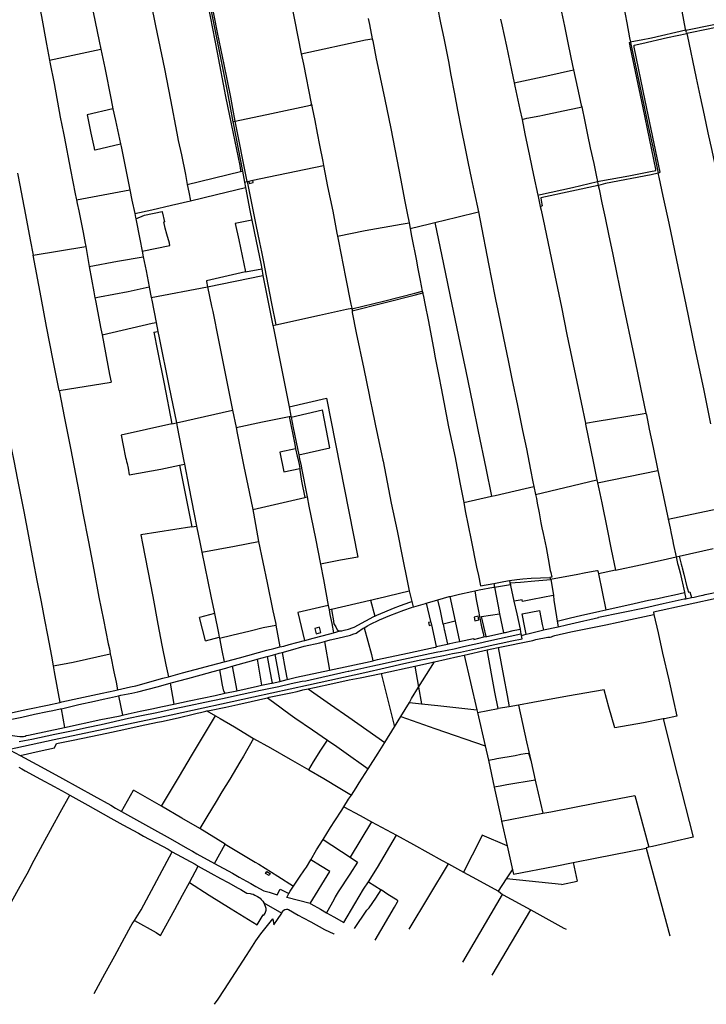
# Model space of a CAD drawing. Header units: inches. Extents: x 210911 to 224988, y 571697 to 586201.
# Tile 50 of 256: x 218496 to 219502, y 571880 to 573322. Entities that reach past the tile are written whole.
import ezdxf

# ---------------------------------------------------------------- set-up
doc = ezdxf.new("R2010")
doc.units = ezdxf.units.IN
doc.header["$MEASUREMENT"] = 0

msp = doc.modelspace()

# ---------------------------------------------------------------- linework, layer by layer
for points in [[(218811.599, 573173.715), (218808.142, 573192.124), (218805.127, 573208.794), (218795.536, 573256.719), (218785.918, 573303.867), (218776.486, 573351.654), (218766.666, 573401.904), (218757.028, 573450.016), (218747.429, 573498.744), (218745.534, 573508.693)], [(218574.249, 573483.514), (218577.148, 573467.856), (218590.3, 573401.213), (218600.72, 573347.822), (218612.302, 573291.049), (218614.789, 573279.31)], [(218879.452, 573416.36), (218893.63, 573347.28), (218908.521, 573272.645)], [(218761.517, 573395.755), (218761.603, 573395.33), (218763.319, 573385.412), (218771.43, 573344.723), (218785.262, 573274.457), (218797.61, 573210.029), (218808.807, 573155.602), (218818.533, 573108.748)], [(218764.421, 573396.373), (218769.363, 573371.503), (218780.844, 573312.783), (218800.275, 573215.39), (218808.396, 573173.025)], [(218681.913, 573378.951), (218695.2, 573313.58), (218708.08, 573250.3), (218716.83, 573204.91), (218726.34, 573156.4), (218728.29, 573145.66), (218732.95, 573124.42), (218738.75, 573095.87), (218741.624, 573081.088)], [(219375.715, 573370.306), (219376.47, 573365.641), (219380.611, 573343.533), (219385.368, 573318.054), (219389.407, 573296.099), (219390.788, 573289.49)], [(219471.771, 573306.921), (219471.278, 573308.772), (219466.132, 573335.136), (219461.978, 573355.897), (219458.139, 573375.442), (219457.823, 573376.683), (219457.94, 573377.725), (219458.52, 573378.264), (219459.61, 573378.401), (219471.582, 573380.189), (219495.704, 573383.715)], [(218520.608, 573363.814), (218528.03, 573327.06), (218535.32, 573286.58), (218539.969, 573262.981)], [(219089.263, 573340.035), (219094.944, 573340.9), (219105.727, 573342.22), (219107.838, 573341.909), (219108.259, 573340.262), (219112.656, 573318.056), (219117.208, 573295.471), (219123.953, 573261.02), (219127.718, 573241.144), (219132.923, 573213.993), (219137.538, 573190.113), (219142.897, 573162.709), (219148.599, 573133.887), (219153.044, 573111.96), (219157.405, 573090.744), (219161.763, 573070.036), (219167.824, 573040.81)], [(219288.143, 573340.327), (219293.824, 573313.063), (219299.587, 573285.993), (219305.939, 573255.526), (219307.368, 573248.945)], [(219006.536, 573324.458), (219008.29, 573315.527), (219012.554, 573294.673)], [(219200.531, 573323.164), (219202.268, 573314.903), (219208.957, 573283.804), (219216.293, 573248.622), (219220.411, 573229.908)], [(219471.771, 573306.921), (219512.806, 573315.683), (219560.421, 573325.85)], [(219561.156, 573321.828), (219506.998, 573309.261), (219473.046, 573302.146)], [(219471.771, 573306.921), (219421.635, 573295.451), (219406.466, 573292.52), (219392.481, 573289.818), (219390.788, 573289.49)], [(219431.346, 573097.747), (219432.319, 573098.076), (219434.339, 573098.864), (219412.354, 573204.245), (219395.868, 573282.374), (219395.989, 573284.982), (219407.358, 573287.6), (219445.083, 573296.287), (219473.046, 573302.146)], [(219472.566, 573303.944), (219471.771, 573306.921)], [(219472.566, 573303.944), (219473.046, 573302.146)], [(219473.046, 573302.146), (219473.515, 573300.386), (219487.004, 573237.046), (219492.718, 573209.646), (219498.377, 573182.779), (219503.875, 573156.85), (219509.551, 573130.897), (219516.231, 573100.636), (219522.702, 573071.16), (219529.388, 573040.289), (219533.921, 573019.735), (219536.548, 573007.646), (219538.192, 572999.772), (219544.473, 572970.103), (219550.653, 572940.498), (219555.032, 572919.282), (219563.701, 572878.272), (219579.116, 572806.951), (219588.187, 572766.377), (219591.423, 572750.785)], [(218908.521, 573272.645), (219002.73, 573292.8), (219012.554, 573294.673)], [(219012.554, 573294.673), (219013.163, 573291.693), (219018.386, 573264.928), (219020.646, 573254.063), (219030.692, 573205.608), (219039.783, 573163.13), (219042.796, 573147.868), (219048.522, 573117.531), (219054.298, 573087.157), (219059.823, 573058.362), (219063.691, 573039.115), (219066.472, 573024.66)], [(219342.271, 573085.163), (219347.473, 573086.374), (219388.015, 573093.739), (219420.151, 573099.955), (219428.022, 573101.477), (219427.715, 573103.364), (219409.068, 573193.548), (219390.789, 573281.332), (219389.255, 573289.195), (219390.788, 573289.49)], [(219390.788, 573289.49), (219391.397, 573286.573)], [(219391.397, 573286.573), (219397.539, 573257.166), (219407.867, 573208.78), (219416.212, 573168.935), (219425.691, 573124.402), (219431.346, 573097.747)], [(218539.969, 573262.981), (218614.789, 573279.31)], [(218614.789, 573279.31), (218620.635, 573251.717), (218629.853, 573204.984), (218632.695, 573191.686)], [(218908.521, 573272.645), (218911.6, 573257.21), (218923.08, 573199.53), (218923.2, 573199.09), (218923.3, 573198.63)], [(218539.969, 573262.981), (218540.47, 573260.44), (218546.43, 573229.05), (218555.46, 573179.71), (218560.06, 573156.4), (218561.05, 573151.42), (218570.62, 573102.57), (218577.51, 573067.55), (218578.84, 573060.46), (218579.186, 573058.559)], [(219220.411, 573229.908), (219267.932, 573240.163), (219307.368, 573248.945)], [(219307.368, 573248.945), (219313.208, 573222.045), (219318.668, 573197.487), (219319.2, 573194.851)], [(219220.411, 573229.908), (219221.463, 573225.128), (219228.789, 573190.987), (219231.839, 573176.075)], [(218811.599, 573173.715), (218865.13, 573185.25), (218922.22, 573197.31), (218922.72, 573197.49), (218923.02, 573197.69), (218923.26, 573197.95), (218923.3, 573198.25), (218923.3, 573198.63)], [(218923.3, 573198.63), (218924.68, 573193.29), (218928.45, 573174.79), (218931.85, 573156.4), (218935.26, 573138.74), (218940.2, 573114.59), (218941.242, 573109.068)], [(218632.695, 573191.686), (218595.14, 573183.23), (218600.3, 573156.4), (218605.06, 573134.18), (218605.24, 573133.44), (218605.66, 573132.21), (218605.81, 573131.96), (218606.22, 573131.62), (218606.58, 573131.59), (218643.729, 573140.501)], [(218632.695, 573191.686), (218636.32, 573174.73), (218643.729, 573140.501)], [(219231.839, 573176.075), (219239.069, 573178.004), (219257.779, 573181.81), (219262.318, 573182.588), (219292.104, 573188.884), (219315.425, 573193.901), (219319.2, 573194.851)], [(219319.2, 573194.851), (219323.563, 573173.508), (219327.787, 573153.535), (219331.848, 573134.652), (219336.735, 573111.562), (219340.776, 573092.044), (219342.271, 573085.163)], [(218808.396, 573173.025), (218811.599, 573173.715)], [(218808.396, 573173.025), (218809.285, 573168.389), (218822.399, 573100.536)], [(218829.218, 573085.417), (218811.599, 573173.715)], [(219231.839, 573176.075), (219236.105, 573155.221), (219242.831, 573122.802), (219248.808, 573094.464), (219254.816, 573065.364)], [(218397.422, 573141.533), (218406.57, 573091.94), (218414.46, 573051.29), (218420.17, 573022.09), (218428.61, 572980.3), (218437.92, 572929.32), (218446.8, 572885.44), (218454.2, 572847.44), (218459.5, 572822.43), (218459.893, 572819.067), (218466.28, 572785.895), (218476.134, 572733.281), (218483.749, 572695.119), (218488.098, 572673.794), (218492.53, 572650.643), (218502.046, 572601.984), (218509.255, 572565.701), (218515.758, 572529.051), (218521.173, 572500.864), (218527.484, 572469.671), (218532.431, 572443.233), (218536.659, 572420.496), (218542.621, 572389.628), (218545.176, 572375.799)], [(218643.729, 573140.501), (218644.584, 573136.55), (218651.992, 573100.094), (218657.373, 573073.268)], [(218492.886, 573097.651), (218493.95, 573092.89), (218504.81, 573036.54), (218511.64, 573000), (218515.888, 572977.331)], [(218741.624, 573081.088), (218819.734, 573099.894)], [(218818.533, 573108.748), (218819.463, 573101.756), (218819.734, 573099.894)], [(218819.734, 573099.894), (218822.399, 573100.536)], [(218822.399, 573100.536), (218825.388, 573084.573)], [(218837.363, 573087.176), (218860.882, 573092.255), (218941.242, 573109.068)], [(218941.242, 573109.068), (218947.07, 573078.19), (218954.63, 573041.84), (218960.53, 573009.46), (218961.484, 573005.289)], [(219431.346, 573097.747), (219420.807, 573095.193), (219354.11, 573082.474), (219343.895, 573079.453), (219343.529, 573079.374)], [(219508.376, 572730.14), (219498.521, 572778.972), (219485.026, 572842.869), (219472.077, 572905.35), (219461.017, 572958.274), (219447.292, 573024.44), (219438.621, 573063.901), (219432.596, 573091.857), (219431.346, 573097.747)], [(218825.388, 573084.573), (218829.218, 573085.417)], [(218825.388, 573084.573), (218826.926, 573076.351)], [(218829.218, 573085.417), (218831.673, 573085.947)], [(218829.218, 573085.417), (218836.059, 573051.28), (218841.806, 573021.714), (218847.349, 572995.913), (218850.225, 572982.084), (218853.049, 572967.582), (218856.897, 572947.311), (218865.08, 572906.559), (218871.298, 572875.339)], [(218831.673, 573085.947), (218837.363, 573087.176)], [(218831.673, 573085.947), (218832.352, 573082.673), (218838.026, 573083.898), (218837.363, 573087.176)], [(219254.816, 573065.364), (219258.65, 573066.215), (219305.742, 573076.657), (219342.271, 573085.163)], [(219342.271, 573085.163), (219343.06, 573081.537)], [(218579.186, 573058.559), (218657.373, 573073.268)], [(218657.373, 573073.268), (218660.474, 573057.807), (218664.55, 573038.491)], [(218741.624, 573081.088), (218743.84, 573069.69), (218746.36, 573056.942)], [(218746.36, 573056.942), (218784.26, 573066.24), (218826.926, 573076.351)], [(218826.926, 573076.351), (218833.147, 573043.12), (218836.049, 573028.839)], [(219343.529, 573079.374), (219304.692, 573071.029), (219259.326, 573061.362), (219259.87, 573057.453), (219261.134, 573049.551), (219259.215, 573048.571), (219258.552, 573048.673)], [(219343.06, 573081.537), (219343.529, 573079.374)], [(219343.529, 573079.374), (219344.676, 573074.1), (219348.823, 573054.152), (219353.447, 573032.049), (219358.466, 573008.401), (219364.602, 572978.553), (219370.624, 572949.657), (219377.599, 572916.428), (219397.437, 572821.708), (219405.524, 572783.334), (219413.36, 572745.795)], [(218579.186, 573058.559), (218580.2, 573052.98), (218582.54, 573042.17), (218589.27, 573010.45), (218592.13, 572994.4), (218592.51, 572992.37), (218592.896, 572990.193)], [(218664.55, 573038.491), (218689.71, 573043.96), (218718.3, 573050.55), (218746.36, 573056.942)], [(219254.816, 573065.364), (219255.27, 573063.166), (219258.552, 573048.673)], [(218664.55, 573038.491), (218665.775, 573032.684), (218666.183, 573030.59)], [(218666.183, 573030.59), (218678.67, 573036.02), (218704.939, 573041.184), (218704.95, 573041.11), (218708.301, 573026.299)], [(219104.255, 573025.356), (219136.273, 573033.152), (219167.824, 573040.81)], [(219167.824, 573040.81), (219169.785, 573030.542), (219183.022, 572962.125), (219186.503, 572944.838), (219193.087, 572912.646), (219196.483, 572896.272), (219204.261, 572858.428), (219212.036, 572820.838), (219217.053, 572796.353), (219225.096, 572757.216), (219232.635, 572720.462), (219238.155, 572693.822), (219244.069, 572662.717), (219247.701, 572645.481), (219249.14, 572638.21)], [(219258.552, 573048.673), (219259.799, 573043.165), (219264.63, 573020.632), (219279.995, 572947.591), (219289.524, 572901.306), (219297.651, 572861.256), (219312.083, 572791.933), (219324.566, 572731.137)], [(218666.183, 573030.59), (218671.972, 573000.919)], [(218715.421, 572994.819), (218711.651, 573008.321), (218709.399, 573016.757), (218707.083, 573026.047), (218708.301, 573026.299)], [(218836.049, 573028.839), (218811.775, 573023.699), (218816.89, 573000), (218827.02, 572952.97)], [(218836.049, 573028.839), (218842.281, 572998.173), (218849.197, 572965.394), (218850.688, 572957.303)], [(218961.484, 573005.289), (219002.256, 573013.621), (219054.744, 573022.812), (219066.472, 573024.66)], [(219066.472, 573024.66), (219068.001, 573016.709)], [(219068.001, 573016.709), (219096.258, 573023.408), (219104.255, 573025.356)], [(219104.255, 573025.356), (219116.74, 572964.064), (219129.099, 572905.082), (219140.747, 572848.989), (219149.447, 572807.268), (219159.162, 572760.021), (219167.629, 572718.983), (219178.697, 572665.196), (219187.017, 572624.111)], [(219068.001, 573016.709), (219070.171, 573005.433), (219077.035, 572969.22), (219078.81, 572959.947), (219082.493, 572940.073), (219085.75, 572924.788)], [(218671.972, 573000.919), (218675.509, 572983.079)], [(218961.484, 573005.289), (218962.98, 572998.15), (218973.14, 572945.09), (218981.02, 572905.63), (218982.324, 572899.743)], [(218515.888, 572977.331), (218592.896, 572990.193)], [(218592.896, 572990.193), (218598.092, 572960.879)], [(218675.509, 572983.079), (218716.097, 572991.822), (218715.421, 572994.819)], [(218675.509, 572983.079), (218677.103, 572975.037)], [(218554.153, 572778.879), (218545.36, 572823.07), (218535.3, 572872.69), (218527.66, 572915.62), (218515.888, 572977.331)], [(218598.092, 572960.879), (218639.499, 572968.457), (218677.103, 572975.037)], [(218677.103, 572975.037), (218681.136, 572954.69), (218685.799, 572930.824)], [(218598.092, 572960.879), (218604.697, 572923.611), (218606.414, 572914.877)], [(218827.02, 572952.97), (218769.586, 572939.817), (218769.72, 572939.05), (218771.349, 572931.194)], [(218827.02, 572952.97), (218850.688, 572957.303)], [(218850.688, 572957.303), (218852.453, 572947.728)], [(218771.349, 572931.194), (218852.453, 572947.728)], [(218852.453, 572947.728), (218857.902, 572918.169), (218866.81, 572874.359)], [(218606.414, 572914.877), (218612.85, 572916.22), (218654.93, 572924.28), (218655.081, 572924.338), (218685.799, 572930.824)], [(218685.799, 572930.824), (218685.834, 572930.643), (218688.821, 572915.362)], [(218688.821, 572915.362), (218771.349, 572931.194)], [(218771.349, 572931.194), (218777.24, 572902.78), (218778.87, 572894.83), (218787.08, 572852.65), (218801.31, 572782.16), (218807.839, 572750.321)], [(218982.582, 572898.574), (219030.67, 572910.599), (219074.633, 572921.924), (219085.75, 572924.788)], [(219085.75, 572924.788), (219085.986, 572923.681)], [(219085.986, 572923.681), (219086.331, 572922.061)], [(218606.414, 572914.877), (218607.22, 572910.78), (218615.03, 572869.52), (218616.739, 572860.575)], [(218688.821, 572915.362), (218689.578, 572911.493)], [(218689.578, 572911.493), (218695.908, 572878.964)], [(218982.911, 572895.769), (219075.87, 572919.401)], [(219075.87, 572919.401), (219086.331, 572922.061)], [(219086.331, 572922.061), (219086.75, 572920.092)], [(219086.75, 572920.092), (219086.914, 572919.324), (219089.928, 572904.161), (219094.347, 572882.458), (219101.981, 572841.183), (219104.728, 572827.101), (219107.105, 572814.621), (219109.884, 572800.185), (219113.333, 572782.417), (219117.263, 572761.822), (219124.226, 572726.018), (219134.026, 572680.756), (219140.731, 572644.276), (219146.389, 572615.045)], [(218871.298, 572875.339), (218935.233, 572889.3), (218974.718, 572898.091), (218982.324, 572899.743)], [(218982.324, 572899.743), (218982.582, 572898.574)], [(218982.582, 572898.574), (218982.59, 572898.54), (218982.85, 572897.62), (218982.95, 572896.6), (218982.95, 572896.08), (218982.911, 572895.769)], [(218982.911, 572895.769), (218982.88, 572895.52), (218982.83, 572894.76), (218982.85, 572894.02), (218982.99, 572893.23), (218988.81, 572863.54), (218999.999, 572810.884), (219008.129, 572772.83), (219009.06, 572767.55), (219011.81, 572753.94), (219016.69, 572729.9), (219020, 572713.71), (219026.289, 572683.726), (219027.97, 572677.01), (219028.43, 572675.39), (219040.17, 572613.85), (219049.01, 572573.51), (219056.75, 572533.79), (219063.687, 572500), (219066.77, 572485.53)], [(218616.739, 572860.575), (218690.25, 572877.65), (218695.908, 572878.964)], [(218692.791, 572864.382), (218698.488, 572865.705)], [(218695.908, 572878.964), (218698.488, 572865.705)], [(218698.488, 572865.705), (218700.285, 572856.47), (218714.643, 572785.731), (218725.653, 572731.763)], [(218866.81, 572874.359), (218871.298, 572875.339)], [(218866.81, 572874.359), (218867.649, 572870.233), (218876.232, 572828.61), (218890.691, 572755.074)], [(218616.739, 572860.575), (218627.79, 572802.73), (218630.02, 572791.551)], [(218692.791, 572864.382), (218698, 572837.19), (218707.48, 572788.72), (218718.82, 572730.22)], [(218554.153, 572778.879), (218630.02, 572791.551)], [(218554.153, 572778.879), (218561.64, 572738.57), (218570.3, 572694.74), (218583.07, 572628.56), (218588.72, 572599.6), (218596.72, 572557.59), (218604.62, 572516.27), (218612.22, 572476.12), (218618.95, 572442.9), (218625.92, 572408.1), (218627.54, 572400.41)], [(218890.691, 572755.074), (218945.218, 572767.915), (218991.27, 572534.984), (218966.094, 572530.435), (218936.559, 572524.733)], [(218725.653, 572731.763), (218807.839, 572750.321)], [(218807.839, 572750.321), (218813.036, 572724.982)], [(218890.691, 572755.074), (218893.363, 572741.475)], [(218893.596, 572740.287), (218939.695, 572750.666)], [(218904.797, 572684.667), (218950.26, 572695.22), (218939.695, 572750.666)], [(218813.036, 572724.982), (218851.832, 572732.982), (218890.763, 572740.943)], [(218890.763, 572740.943), (218893.363, 572741.475)], [(218890.763, 572740.943), (218898.907, 572699.94), (218900.247, 572693.455)], [(218893.363, 572741.475), (218893.596, 572740.287)], [(218893.596, 572740.287), (218896.748, 572724.25), (218902.895, 572694.022)], [(219324.566, 572731.137), (219341.85, 572733.99), (219407.927, 572744.898), (219413.36, 572745.795)], [(219413.36, 572745.795), (219413.92, 572743.238), (219418.203, 572722.628), (219423.775, 572695.71), (219430.78, 572661.922)], [(218718.82, 572730.22), (218644.716, 572713.488), (218647.48, 572698.42), (218651.28, 572680.84), (218651.86, 572678.19), (218652.72, 572675.24), (218653.26, 572673.66), (218653.61, 572672.02), (218654.79, 572665.49), (218656.659, 572655.358), (218702.93, 572663.87), (218730.233, 572669.65)], [(218718.82, 572730.22), (218725.653, 572731.763)], [(218725.653, 572731.763), (218726.83, 572725.992), (218736.48, 572675.657), (218737.37, 572671.16)], [(218813.036, 572724.982), (218814.79, 572716.43), (218824.49, 572667.74), (218832.23, 572630.59), (218837.346, 572604.769)], [(219324.566, 572731.137), (219324.824, 572729.882), (219336.636, 572672.495), (219341.547, 572648.292)], [(218900.247, 572693.455), (218877.31, 572688.55), (218882.81, 572659.78), (218906.199, 572664.739)], [(218900.247, 572693.455), (218902.452, 572682.79), (218903.565, 572679.712), (218905.483, 572670.61), (218906.199, 572664.739)], [(218902.895, 572694.022), (218904.797, 572684.667)], [(218904.797, 572684.667), (218905.971, 572678.895), (218908.3, 572668.769), (218908.967, 572665.326)], [(218730.233, 572669.65), (218737.37, 572671.16)], [(218730.233, 572669.65), (218738.484, 572628.347), (218748.418, 572579.406)], [(218737.37, 572671.16), (218743.901, 572638.171), (218751.472, 572597.884), (218755.105, 572580.443)], [(218906.199, 572664.739), (218906.509, 572662.2), (218908.922, 572646.069), (218913.539, 572622.407)], [(218908.967, 572665.326), (218917.119, 572623.236)], [(219342.442, 572643.881), (219430.78, 572661.922)], [(219430.78, 572661.922), (219437.034, 572632.572), (219444.981, 572595.669), (219446.04, 572590.478)], [(219187.017, 572624.111), (219192.334, 572625.298), (219236.413, 572635.348), (219249.14, 572638.21)], [(219249.14, 572638.21), (219251.606, 572626.909)], [(219251.606, 572626.909), (219294.611, 572637.044), (219341.547, 572648.292)], [(219341.547, 572648.292), (219342.442, 572643.881)], [(219342.442, 572643.881), (219344.258, 572634.93), (219348.477, 572614.601), (219356.39, 572575.768), (219362.444, 572546.137), (219368.833, 572515.873)], [(218837.346, 572604.769), (218913.539, 572622.407)], [(218913.539, 572622.407), (218917.119, 572623.236)], [(218917.119, 572623.236), (218919.767, 572609.562), (218929.119, 572562.03), (218936.559, 572524.733)], [(219146.389, 572615.045), (219187.017, 572624.111)], [(219251.606, 572626.909), (219252.923, 572620.87), (219254.125, 572614.253), (219256.818, 572599.828), (219259.486, 572585.352), (219261.028, 572577.671), (219262.596, 572569.762), (219267.073, 572548.928), (219270.192, 572532.399), (219273.187, 572515.437), (219274.077, 572512.474), (219275.505, 572505.406), (219272.689, 572505.281)], [(219146.389, 572615.045), (219148.726, 572602.971), (219157.494, 572560.025), (219165.231, 572520.361), (219167.829, 572508.057)], [(219446.04, 572590.478), (219489.673, 572599.655), (219529.292, 572608.091), (219540.72, 572553.999)], [(218837.346, 572604.769), (218838.37, 572599.6), (218846.01, 572557.82)], [(218748.418, 572579.406), (218673.357, 572567.77), (218675.8, 572554.86), (218683.8, 572514.92), (218691.25, 572477.13), (218698.58, 572436.54), (218704.51, 572406.06), (218710.06, 572377.21), (218713.91, 572359.641)], [(218748.418, 572579.406), (218755.105, 572580.443)], [(218755.105, 572580.443), (218760.513, 572554.482), (218763.065, 572542.022)], [(219446.04, 572590.478), (219448.699, 572577.444), (219450.291, 572569.764), (219452.629, 572558.103), (219453.368, 572554.961), (219457.61, 572535.296)], [(218763.065, 572542.022), (218810.51, 572551.04), (218846.01, 572557.82)], [(218846.01, 572557.82), (218858.68, 572497.16), (218866.84, 572456.24), (218870.63, 572439.02), (218871.156, 572436.486), (218871.35, 572435.425)], [(218763.065, 572542.022), (218776.141, 572477.523), (218780.721, 572454.89)], [(219368.833, 572515.873), (219405.134, 572523.796), (219438.493, 572531.133), (219457.61, 572535.296)], [(219457.61, 572535.296), (219462.061, 572536.463)], [(219457.61, 572535.296), (219459.672, 572525.738), (219460.716, 572522.573), (219463.197, 572512.082), (219469.618, 572483.723), (219469.749, 572483.083)], [(219462.061, 572536.463), (219511.951, 572547.559)], [(219462.061, 572536.463), (219464.71, 572524.793), (219465.806, 572521.426), (219466.437, 572519.019), (219468.625, 572510.075), (219473.149, 572491.243), (219474.477, 572486.968), (219475.272, 572484.565), (219475.714, 572483.835), (219477.716, 572484.219), (219480.126, 572475.706)], [(218936.559, 572524.733), (218941.085, 572502.042), (218948.131, 572463.984)], [(219167.829, 572508.057), (219171.032, 572492.888), (219190.288, 572496.43)], [(219213.393, 572500.679), (219224.158, 572502.168), (219233.066, 572502.985), (219245.299, 572504.061), (219272.689, 572505.281)], [(219272.689, 572505.281), (219273.565, 572502.624)], [(219273.565, 572502.624), (219313.718, 572509.969)], [(219313.718, 572509.969), (219322.815, 572511.741)], [(219322.815, 572511.741), (219341.505, 572515.328)], [(219341.505, 572515.328), (219341.77, 572515.379), (219342.039, 572515.355), (219342.291, 572515.258), (219342.506, 572515.095), (219342.668, 572514.879), (219342.763, 572514.626)], [(219342.763, 572514.626), (219343.729, 572510.393)], [(219343.729, 572510.393), (219343.69, 572510.384)], [(219343.69, 572510.384), (219354.704, 572457.687)], [(219368.833, 572515.873), (219343.729, 572510.393)], [(219162.79, 572485.533), (219168.857, 572486.819), (219190.257, 572490.724), (219191.378, 572490.894)], [(219190.288, 572496.43), (219205.371, 572499.204), (219213.393, 572500.679)], [(219190.288, 572496.43), (219191.378, 572490.894)], [(219191.378, 572490.894), (219197.207, 572491.776), (219214.705, 572494.63)], [(219191.378, 572490.894), (219196.898, 572462.869), (219199.059, 572452.033)], [(219213.393, 572500.679), (219214.136, 572497.252)], [(219214.136, 572497.252), (219229.55, 572498.459), (219250.515, 572500.147), (219273.771, 572502.001)], [(219214.136, 572497.252), (219214.705, 572494.63)], [(219214.705, 572494.63), (219215.025, 572493.155), (219219.997, 572470.229)], [(219273.565, 572502.624), (219273.771, 572502.001)], [(219273.771, 572502.001), (219274.523, 572499.796), (219277.984, 572478.901)], [(219009.88, 572471.915), (219019.6, 572474.13), (219020, 572474.24), (219066.77, 572485.53)], [(219066.77, 572485.53), (219070.505, 572469.783)], [(219108.73, 572472.404), (219124.981, 572477.086), (219126.177, 572477.333)], [(219126.177, 572477.333), (219126.432, 572477.386), (219140.257, 572480.539), (219158.231, 572484.567), (219162.79, 572485.533)], [(219126.177, 572477.333), (219133.91, 572440.95)], [(219162.79, 572485.533), (219164.842, 572472.719)], [(219277.984, 572478.901), (219277.264, 572478.762), (219262.364, 572475.884), (219247.298, 572472.951), (219247.317, 572472.853), (219232.419, 572469.872), (219231.872, 572472.605), (219220.498, 572470.329)], [(219277.984, 572478.901), (219278.639, 572471.752), (219282.501, 572447.441), (219283.462, 572441.068)], [(219354.704, 572457.687), (219365.392, 572460.138), (219389.704, 572465.438), (219416.988, 572471.731), (219430.478, 572474.407), (219440.944, 572476.523), (219455.12, 572479.758), (219469.749, 572483.083)], [(219523.609, 572473.084), (219522.852, 572475.909), (219424.265, 572454.308), (219425.006, 572450.936)], [(219469.749, 572483.083), (219471.586, 572474.055)], [(219471.586, 572474.055), (219480.126, 572475.706)], [(219480.126, 572475.706), (219484.088, 572476.472), (219491.932, 572478.394), (219496.4, 572478.988), (219497.315, 572479.016), (219500.106, 572480.139), (219524.004, 572484.83)], [(218948.131, 572463.984), (218903.514, 572453.982), (218913.304, 572412.568)], [(218948.131, 572463.984), (218949.259, 572457.889)], [(218952.841, 572458.718), (219009.2, 572471.76)], [(219000.699, 572431.576), (219005.45, 572434.1), (219009.091, 572436.223), (219022.839, 572442.923), (219038.012, 572449.2), (219058.586, 572457.226), (219069.809, 572461.252), (219072.347, 572462.024)], [(219009.2, 572471.76), (219009.88, 572471.915)], [(219009.88, 572471.915), (219016.183, 572448.49)], [(219016.183, 572448.49), (219019.285, 572449.817), (219030.958, 572454.718), (219043.757, 572460.12), (219054.056, 572464.02), (219067.655, 572468.821), (219070.505, 572469.783)], [(219070.505, 572469.783), (219072.347, 572462.024)], [(219072.347, 572462.024), (219073.259, 572462.302), (219090.283, 572467.105), (219091.485, 572467.45)], [(219091.485, 572467.45), (219107.007, 572471.908), (219108.73, 572472.404)], [(219091.485, 572467.45), (219097.849, 572440.575), (219098.014, 572439.854)], [(219116.323, 572436.881), (219112.254, 572456.262), (219108.73, 572472.404)], [(219164.842, 572472.719), (219167.772, 572458.337), (219172.687, 572432.829), (219174.73, 572423.29)], [(219220.498, 572470.329), (219219.997, 572470.229)], [(219219.997, 572470.229), (219223.972, 572451.896), (219223.973, 572451.891), (219228.869, 572429.31)], [(219284.675, 572432.957), (219297.036, 572435.756), (219322.51, 572441.554), (219331.065, 572443.375), (219343.808, 572446.349), (219343.883, 572446.832), (219411.238, 572460.757), (219438.527, 572466.757), (219469.339, 572473.621), (219471.586, 572474.055)], [(218781.246, 572452.293), (218759.238, 572446.366)], [(218780.721, 572454.89), (218781.246, 572452.293)], [(218781.246, 572452.293), (218787.057, 572423.578)], [(218949.259, 572457.889), (218952.841, 572458.718)], [(218949.259, 572457.889), (218950.531, 572451.015), (218953.174, 572437.693)], [(218952.841, 572458.718), (218953.886, 572452.552), (218955.279, 572444.326), (218956.413, 572437.068), (218959.043, 572432.617), (218960.681, 572429.569)], [(218985.86, 572432.28), (219003.221, 572441.607), (219014.785, 572447.892), (219016.183, 572448.49)], [(219168.591, 572443.004), (219167.358, 572448.355), (219161.517, 572447.013), (219162.75, 572441.661), (219168.591, 572443.004)], [(219179.455, 572418.535), (219172.597, 572447.723), (219199.059, 572452.033)], [(219196.651, 572402.5), (219247.564, 572412.853), (219252.013, 572414.17), (219269.716, 572417.627), (219272.929, 572417.808), (219274.766, 572418.232), (219277.138, 572419.313), (219279.956, 572420.207), (219303.203, 572425.42), (219354.751, 572435.884), (219390.749, 572443.328), (219425.006, 572450.936)], [(219199.059, 572452.033), (219204.641, 572424.044)], [(219237.829, 572422.085), (219235.991, 572431.593), (219232.177, 572451.79), (219257.358, 572456.738), (219261.483, 572436.127), (219263.075, 572428.193)], [(219283.462, 572441.068), (219302.771, 572445.768), (219317.556, 572449.512), (219345.729, 572455.628), (219354.704, 572457.687)], [(219425.006, 572450.936), (219431.194, 572423.827), (219437.534, 572393.98), (219446.745, 572354.918), (219453.138, 572326.431), (219458.301, 572302.009), (219440.454, 572298.207)], [(218768.403, 572412.39), (218759.238, 572446.366)], [(218806.76, 572420.52), (218833.53, 572426.87), (218852.73, 572431.69), (218871.35, 572435.425)], [(218871.35, 572435.425), (218877.243, 572403.279)], [(218953.174, 572437.693), (218955.877, 572424.075)], [(219098.014, 572439.854), (219094.81, 572439.077), (219095.718, 572434.694)], [(219095.718, 572434.694), (219099.006, 572435.524)], [(219098.014, 572439.854), (219099.006, 572435.524)], [(219099.006, 572435.524), (219106.192, 572404.168)], [(219133.91, 572440.95), (219118.23, 572437.37), (219116.323, 572436.881)], [(219116.323, 572436.881), (219117.439, 572431.731), (219117.99, 572429.104), (219118.364, 572427.447), (219118.91, 572424.83), (219122.782, 572407.554)], [(219133.91, 572440.95), (219140.33, 572411.13)], [(219263.075, 572428.193), (219284.675, 572432.957)], [(219283.462, 572441.068), (219284.675, 572432.957)], [(218787.057, 572423.578), (218788.239, 572417.734)], [(218788.57, 572416.099), (218806.76, 572420.52)], [(218913.304, 572412.568), (218913.853, 572412.711), (218926.168, 572416.125), (218950.295, 572422.532), (218955.877, 572424.075)], [(218937.274, 572424.267), (218935.242, 572432.208), (218928.313, 572430.357), (218930.339, 572422.454), (218937.274, 572424.267)], [(218942.426, 572411.4), (218950.67, 572413.73), (218962.057, 572416.422), (218980.476, 572420.719), (218984.182, 572421.834), (218989.063, 572423.421), (218990.868, 572425.116), (218998.987, 572430.667), (219000.699, 572431.576)], [(218955.877, 572424.075), (218965.68, 572426.77)], [(218960.681, 572429.569), (218960.925, 572429.043), (218961.234, 572428.553), (218961.604, 572428.107), (218962.029, 572427.712), (218962.5, 572427.375), (218963.011, 572427.102), (218963.553, 572426.897), (218964.117, 572426.763), (218964.694, 572426.703)], [(218964.694, 572426.703), (218965.68, 572426.77)], [(218965.68, 572426.77), (218966.29, 572426.93)], [(218966.29, 572426.93), (218967.81, 572427.14), (218971.14, 572427.71), (218977.46, 572429.21), (218984.69, 572431.79), (218985.86, 572432.28)], [(219000.699, 572431.576), (219011.48, 572392.32)], [(219001.691, 572365.671), (219031.235, 572372.819), (219058.792, 572378.934), (219081.064, 572383.732), (219101.815, 572387.797), (219117.025, 572390.969), (219129.771, 572393.671), (219141.851, 572395.825), (219159.321, 572399.467), (219172.529, 572402.403), (219189.485, 572406.253), (219201.122, 572408.961), (219216.814, 572412.158), (219231.956, 572415.077), (219230.815, 572420.341)], [(219132.37, 572400.657), (219136.201, 572401.686), (219146.051, 572404.039), (219161.651, 572407.517), (219168.55, 572408.918), (219183.125, 572412.046), (219230.309, 572422.673)], [(219140.33, 572411.13), (219160.859, 572415.649), (219160.903, 572415.364), (219161.016, 572415.093), (219161.107, 572414.731), (219161.321, 572414.472), (219176.11, 572418.05)], [(219174.73, 572423.29), (219176.11, 572418.05)], [(219176.11, 572418.05), (219179.455, 572418.535)], [(219179.455, 572418.535), (219180.39, 572418.67), (219204.641, 572424.044)], [(219204.641, 572424.044), (219205.93, 572424.33), (219207.53, 572424.67), (219218.89, 572427.35), (219226.61, 572428.83), (219228.869, 572429.31)], [(219228.869, 572429.31), (219229.746, 572425.268), (219230.309, 572422.673)], [(219230.309, 572422.673), (219230.815, 572420.341)], [(219230.815, 572420.341), (219237.829, 572422.085)], [(219237.829, 572422.085), (219242.076, 572423.073), (219261.991, 572427.943), (219263.075, 572428.193)], [(218768.403, 572412.39), (218788.239, 572417.734)], [(218788.239, 572417.734), (218788.57, 572416.099)], [(218788.57, 572416.099), (218792.279, 572398.361), (218795.404, 572381.576)], [(218877.243, 572403.279), (218882.93, 572404.6)], [(218880.665, 572395.34), (218892.553, 572398.495), (218912.803, 572404.313), (218935.601, 572409.472), (218942.426, 572411.4)], [(218882.93, 572404.6), (218890.99, 572406.75)], [(218890.99, 572406.75), (218913.304, 572412.568)], [(218942.426, 572411.4), (218950.02, 572369.41)], [(219013.301, 572383.011), (219020, 572384.85), (219064.19, 572394.05), (219102.37, 572402.57), (219102.67, 572402.35), (219106.21, 572402.97), (219106.192, 572404.168)], [(219106.192, 572404.168), (219122.782, 572407.554)], [(219122.782, 572407.554), (219125.845, 572408.179), (219134.72, 572410.106), (219140.33, 572411.13)], [(218545.176, 572375.799), (218558.71, 572378.213), (218574.515, 572381.263), (218628.826, 572393.202)], [(218627.54, 572400.41), (218628.826, 572393.202)], [(218628.826, 572393.202), (218629.501, 572389.423), (218633.788, 572367.084), (218637.245, 572351.522), (218639.528, 572340.482)], [(218720.95, 572312.59), (218744.43, 572317.48), (218767.23, 572322.48), (218793.26, 572327.87), (218821.93, 572334.2), (218848.82, 572339.85), (218875.42, 572345.6), (218893.64, 572349.64), (218909.67, 572353.07), (218915.43, 572353.83), (218972.79, 572366.71), (218977.17, 572367.73), (218977.97, 572367.88), (219000, 572372.67), (219013.27, 572375.64), (219020, 572376.97), (219044.79, 572382.57), (219096.57, 572393.67), (219108.41, 572396.11), (219112.17, 572396.73), (219132.37, 572400.657)], [(218795.404, 572381.576), (218799.446, 572382.635), (218818.068, 572387.483), (218858.315, 572398.69)], [(218843.722, 572385.205), (218858.429, 572389.111)], [(218858.315, 572398.69), (218868.38, 572401.22)], [(218858.429, 572389.111), (218864.595, 572390.749), (218869.592, 572392.219)], [(218858.429, 572389.111), (218862.67, 572367.76)], [(218868.38, 572401.22), (218877.243, 572403.279)], [(218869.592, 572392.219), (218875.961, 572394.092), (218880.665, 572395.34)], [(218869.592, 572392.219), (218873.03, 572374.15)], [(218880.665, 572395.34), (218885.09, 572370.85)], [(219011.48, 572392.32), (219013.301, 572383.011)], [(219103.792, 572381.57), (219137.756, 572389.466), (219146.858, 572391.485)], [(219146.858, 572391.485), (219180.522, 572399.152)], [(219146.858, 572391.485), (219165.602, 572311.202)], [(219180.522, 572399.152), (219187.762, 572400.692), (219196.651, 572402.5)], [(219196.858, 572312.933), (219192.116, 572337.291), (219180.522, 572399.152)], [(219196.651, 572402.5), (219204.666, 572360.33), (219210.128, 572331.997), (219213.073, 572315.777)], [(218545.176, 572375.799), (218546.85, 572366.741), (218551.026, 572343.055), (218554.935, 572322.062)], [(218713.91, 572359.641), (218734.798, 572365.419), (218753.169, 572370.391), (218777.272, 572376.823), (218795.404, 572381.576)], [(218788.641, 572369.786), (218797.891, 572372.439), (218807.402, 572375.004)], [(218807.402, 572375.004), (218816.238, 572377.387), (218838.991, 572383.948), (218843.722, 572385.205)], [(218807.402, 572375.004), (218814.346, 572339.191)], [(218843.722, 572385.205), (218850.45, 572347.29)], [(218950.02, 572369.41), (219009.29, 572381.91), (219013.301, 572383.011)], [(219025.351, 572364.452), (219074.851, 572375.254)], [(219074.851, 572375.254), (219103.792, 572381.57)], [(219074.851, 572375.254), (219080.416, 572344.273)], [(219080.416, 572344.273), (219103.792, 572381.57)], [(218468.251, 572250.817), (218546.77, 572267.779), (218717.937, 572304.004), (218838.357, 572330.203), (218919.05, 572347.949), (219001.691, 572365.671)], [(218716.422, 572350.165), (218718.149, 572350.639), (218742.551, 572357.02), (218761.924, 572362.465), (218779.42, 572367.141), (218788.641, 572369.786)], [(218788.641, 572369.786), (218791.1, 572356.32), (218792.38, 572349.78), (218794.33, 572340.56), (218794.53, 572339.44), (218794.89, 572338.27), (218795.5, 572337.21), (218796.72, 572335.47)], [(218862.67, 572367.76), (218865.42, 572352.9), (218865.8, 572351.05), (218865.874, 572350.277)], [(218873.03, 572374.15), (218876.879, 572352.936)], [(218885.09, 572370.85), (218887.952, 572355.612)], [(218887.952, 572355.612), (218901.52, 572358.89), (218950.02, 572369.41)], [(218918.74, 572342.154), (218928.106, 572344.124), (218954.528, 572349.907), (218978.468, 572355.051), (218994.61, 572358.118), (219025.351, 572364.452)], [(219025.351, 572364.452), (219044.846, 572286.221)], [(218639.528, 572340.482), (218658.508, 572344.785), (218666.167, 572346.514), (218705.988, 572357.45), (218713.91, 572359.641)], [(218641.04, 572331.762), (218644.342, 572332.474), (218660.232, 572335.654), (218669.191, 572337.354), (218697.524, 572344.973), (218716.422, 572350.165)], [(218716.422, 572350.165), (218721.76, 572319.69)], [(218814.346, 572339.191), (218844.49, 572345.78), (218850.45, 572347.29)], [(218850.45, 572347.29), (218865.1, 572350.09), (218865.874, 572350.277)], [(218865.874, 572350.277), (218876.879, 572352.936)], [(218876.879, 572352.936), (218887.952, 572355.612)], [(218554.935, 572322.062), (218557.956, 572322.721), (218582.906, 572328.326), (218617.09, 572335.478), (218635.534, 572339.576), (218639.528, 572340.482)], [(218582.936, 572318.824), (218605.853, 572324.009), (218618.397, 572326.782), (218627.525, 572328.848), (218641.04, 572331.762)], [(218641.04, 572331.762), (218646.704, 572303.291)], [(218721.76, 572319.69), (218744.52, 572324.39), (218782.48, 572332.3), (218796.72, 572335.47)], [(218796.72, 572335.47), (218814.346, 572339.191)], [(218859.111, 572328.883), (218861.458, 572329.518), (218881.244, 572333.722), (218893.05, 572336.203), (218902.324, 572338.043), (218910.676, 572340.457), (218918.74, 572342.154)], [(218918.74, 572342.154), (218931.827, 572332.69), (218951.449, 572318.961), (218977.99, 572300.237), (219030.851, 572263.416)], [(219066.852, 572322.105), (219069.926, 572327.703), (219080.416, 572344.273)], [(219080.416, 572344.273), (219084.797, 572320.085)], [(219438.699, 572297.833), (219409.604, 572292.34), (219367.718, 572284.989), (219359.088, 572315.23), (219352.221, 572340.715), (219298.405, 572331.129), (219247.602, 572321.834), (219226.746, 572318.176)], [(218473.56, 572304.433), (218479.378, 572305.822), (218494.414, 572309.092), (218508.224, 572312.063), (218536.808, 572318.107), (218554.935, 572322.062)], [(218561.26, 572313.68), (218582.936, 572318.824)], [(218646.704, 572303.291), (218654.842, 572305.291), (218672.736, 572309.216), (218689.728, 572312.817), (218705.244, 572315.972), (218721.76, 572319.69)], [(218770.428, 572309.521), (218774.268, 572310.166), (218797.881, 572315.103), (218815.36, 572318.923), (218835.195, 572323.28), (218856.445, 572328.162), (218859.111, 572328.883)], [(218859.111, 572328.883), (218867.716, 572322.458), (218892.294, 572304.345), (218898.88, 572299.524), (218924.874, 572281.911), (218946.696, 572266.965)], [(219054.156, 572301.396), (219066.852, 572322.105)], [(219066.852, 572322.105), (219084.797, 572320.085)], [(219084.797, 572320.085), (219108.674, 572317.386), (219165.602, 572311.202)], [(219226.746, 572318.176), (219213.073, 572315.777)], [(219226.746, 572318.176), (219238.583, 572264.323), (219245.145, 572234.883)], [(218495.39, 572264.7), (218503.24, 572266.17), (218513.86, 572268.19), (218547.83, 572275.61), (218574.22, 572281.03), (218593.77, 572285.22), (218615.48, 572289.91), (218655.71, 572298.78), (218674.53, 572302.67), (218696.92, 572307.38), (218720.95, 572312.59)], [(218496.934, 572244.078), (218524.658, 572250.428), (218547.023, 572255.578), (218549.868, 572261.81), (218574.32, 572266.604), (218600.188, 572271.949), (218623.697, 572276.986), (218648.829, 572282.347), (218672.54, 572287.488), (218697.771, 572293.002), (218703.751, 572294.117), (218728.296, 572299.649), (218752.129, 572305.223), (218756.284, 572306.086), (218760.715, 572307.258), (218768.565, 572309.208), (218770.428, 572309.521)], [(218499.043, 572300.652), (218517.913, 572304.684), (218537.057, 572308.68), (218544.714, 572310.308), (218555.174, 572312.403), (218556.75, 572312.734)], [(218556.75, 572312.734), (218561.26, 572313.68)], [(218556.75, 572312.734), (218561.56, 572285.15)], [(218615, 572296.81), (218630.343, 572300.111), (218643.38, 572302.474), (218646.704, 572303.291)], [(218770.428, 572309.521), (218782.826, 572302.406)], [(219165.602, 572311.202), (219166.527, 572307.423)], [(219166.527, 572307.423), (219196.866, 572312.894), (219196.858, 572312.933)], [(219166.527, 572307.423), (219177.829, 572258.209)], [(219213.073, 572315.777), (219196.858, 572312.933)], [(218484.548, 572297.276), (218499.043, 572300.652)], [(218561.56, 572285.15), (218615, 572296.81)], [(218703.99, 572169.876), (218728.479, 572211.37), (218749.342, 572246.089), (218782.826, 572302.406)], [(218782.826, 572302.406), (218789.599, 572298.519), (218810.729, 572286.154), (218838.668, 572269.378)], [(219044.846, 572286.221), (219054.156, 572301.396)], [(219054.156, 572301.396), (219104.171, 572283.933), (219177.829, 572258.209)], [(219438.699, 572297.833), (219459.555, 572214.517), (219482.648, 572124.474), (219423.107, 572110.972), (219417.656, 572109.884)], [(219440.454, 572298.207), (219438.699, 572297.833)], [(218399.556, 572259.391), (218412.04, 572261.97), (218438.52, 572267.32), (218438.75, 572266.58), (218464.31, 572272.24), (218470.51, 572275.72), (218485.47, 572273.38), (218492.66, 572272.51), (218496.47, 572272.19), (218498.99, 572272.15), (218501.5, 572272.29), (218503.96, 572272.59), (218505.413, 572273.404)], [(218505.413, 572273.404), (218509.26, 572274.23), (218561.56, 572285.15)], [(219030.851, 572263.416), (219044.846, 572286.221)], [(218838.668, 572269.378), (218823.946, 572243.471), (218818.592, 572234.719), (218803.887, 572209.498), (218792.276, 572190.943), (218783.71, 572176.793), (218770.164, 572154.506), (218759.73, 572137.286)], [(218838.668, 572269.378), (218863.272, 572255.405), (218892.07, 572239.071), (218919.411, 572223.481)], [(218919.411, 572223.481), (218926.611, 572235.049), (218937.327, 572251.968), (218946.696, 572266.965)], [(218946.696, 572266.965), (218960.757, 572257.283), (218970.852, 572250.117), (219006.602, 572224.9)], [(219006.602, 572224.9), (219021.283, 572247.823), (219030.851, 572263.416)], [(218470.645, 572249.489), (218482.399, 572252.071), (218496.934, 572244.078)], [(219177.829, 572258.209), (219182.576, 572237.609)], [(219182.576, 572237.609), (219191.081, 572239.075), (219195.117, 572239.945), (219221.648, 572244.196), (219230.178, 572246.018), (219236.271, 572247.123), (219241.475, 572247.896), (219244.648, 572236.982), (219245.145, 572234.883)], [(218496.934, 572244.078), (218503.08, 572240.618), (218533.071, 572224.661), (218558.93, 572210.659), (218581.528, 572197.967), (218604.634, 572185.201), (218629.716, 572171.424), (218636.396, 572166.993), (218645.372, 572161.985)], [(219182.576, 572237.609), (219191.245, 572197.88)], [(219245.145, 572234.883), (219251.061, 572208.339)], [(218494.892, 572227.073), (218499.292, 572224.594), (218504.15, 572221.987), (218526.777, 572209.717), (218546.72, 572198.913), (218562.701, 572190.143), (218569.769, 572186.167)], [(218919.411, 572223.481), (218941.362, 572210.441), (218965.179, 572196.383), (218981.889, 572186.355)], [(218981.889, 572186.355), (218988.802, 572196.87), (218993.38, 572204.167), (219006.602, 572224.9)], [(219251.061, 572208.339), (219209.651, 572201.298), (219199.902, 572199.296), (219191.245, 572197.88)], [(219251.061, 572208.339), (219252.097, 572203.692), (219262.117, 572159.576)], [(218645.372, 572161.985), (218662.744, 572193.423)], [(218703.99, 572169.876), (218662.744, 572193.423)], [(219191.245, 572197.88), (219201.172, 572151.551), (219201.992, 572147.888)], [(218453.793, 571974.972), (218471.628, 572007.311), (218483.901, 572029.913), (218496.63, 572052.621), (218506.925, 572070.779), (218517.452, 572090.743), (218532.949, 572119.784), (218544.258, 572140.189), (218555.516, 572160.619), (218569.769, 572186.167)], [(218569.769, 572186.167), (218595.845, 572171.5), (218629.397, 572152.659), (218647.322, 572142.77), (218670.334, 572130.2), (218677.291, 572126.272), (218713.337, 572107.03), (218719.58, 572103.124)], [(218971.013, 572169.1), (218977.83, 572180.26), (218981.889, 572186.355)], [(219262.117, 572159.576), (219273.911, 572161.869), (219338.35, 572174.566), (219397.25, 572185.749), (219417.656, 572109.884)], [(218645.372, 572161.985), (218688.998, 572137.646), (218716.427, 572122.433), (218741.693, 572108.01), (218749.237, 572104.04), (218755.735, 572100.208), (218781.521, 572085.879)], [(218759.73, 572137.286), (218733.713, 572152.588), (218703.99, 572169.876)], [(218940.654, 572121.379), (218951.175, 572138.527), (218957.648, 572148.439), (218967.824, 572163.987), (218971.013, 572169.1)], [(218971.013, 572169.1), (218994.978, 572156.162), (219011.448, 572147.21)], [(219201.992, 572147.888), (219262.117, 572159.576)], [(219011.448, 572147.21), (218979.928, 572095.358)], [(219011.448, 572147.21), (219047.953, 572127.368)], [(219201.992, 572147.888), (219210.086, 572111.718)], [(218796.995, 572114.133), (218759.73, 572137.286)], [(218922.388, 572091.484), (218930.954, 572105.834), (218940.654, 572121.379)], [(218940.654, 572121.379), (218979.928, 572095.358)], [(219006.905, 572059.224), (219020.167, 572080.373), (219047.953, 572127.368)], [(219047.953, 572127.368), (219072.877, 572113.676), (219114.953, 572090.307), (219124.017, 572085.396)], [(219210.086, 572111.718), (219173.591, 572127.695), (219171.37, 572123.161), (219146.291, 572073.313)], [(218664.358, 572002.321), (218674.212, 572017.889), (218701.082, 572068.352), (218719.58, 572103.124)], [(218719.58, 572103.124), (218752.975, 572084.885), (218757.53, 572082.122)], [(218781.521, 572085.879), (218796.995, 572114.133)], [(218796.995, 572114.133), (218821.274, 572099.536), (218841.178, 572087.716), (218846.369, 572084.833), (218874.343, 572067.321), (218897.186, 572053.006)], [(219210.086, 572111.718), (219217.972, 572076.481)], [(219306.917, 572087.292), (219341.258, 572094.127), (219413.613, 572108.558)], [(219417.656, 572109.884), (219413.488, 572109.052), (219413.613, 572108.558)], [(219413.613, 572108.558), (219448.478, 571980.17)], [(218897.186, 572053.006), (218905.964, 572065.76), (218913.284, 572076.719), (218916.026, 572080.855), (218922.388, 572091.484)], [(218921.716, 572027.138), (218950.292, 572074.049), (218936.508, 572082.66), (218922.388, 572091.484)], [(218979.928, 572095.358), (218991.087, 572087.965), (218979.465, 572070.568), (218962.333, 572044.499), (218958.003, 572037.355), (218956.186, 572032.659), (218945.661, 572013.84)], [(219217.972, 572076.481), (219219.295, 572070.57), (219280.23, 572081.981), (219306.917, 572087.292)], [(219306.917, 572087.292), (219312.765, 572060.083)], [(218744.655, 572058.027), (218757.53, 572082.122)], [(218757.53, 572082.122), (218776.143, 572072.013), (218790.411, 572064.161), (218801.56, 572058.05), (218816.111, 572049.897), (218820.15, 572047.737), (218824.036, 572045.677), (218828.974, 572042.715), (218833.707, 572041.96), (218835.286, 572041.624), (218837.86, 572040.919), (218840.337, 572039.831), (218842.562, 572038.538), (218844.379, 572037.417), (218846.655, 572036.175), (218848.193, 572034.975), (218849.942, 572033.193), (218852.235, 572030.554), (218853.682, 572028.49)], [(218781.521, 572085.879), (218807.692, 572071.789), (218817.691, 572066.197), (218828.178, 572060.128), (218834.467, 572056.751), (218842.113, 572052.501), (218853.85, 572046.092), (218861.369, 572043.924), (218873.225, 572040.183), (218877.774, 572048.315), (218890.468, 572042.085)], [(218862.997, 572071.542), (218861.277, 572068.544), (218856.33, 572071.371), (218858.043, 572074.371), (218862.997, 572071.542)], [(219066.516, 571989.671), (219124.017, 572085.396)], [(219124.017, 572085.396), (219146.291, 572073.313)], [(219146.291, 572073.313), (219158.56, 572066.655), (219197.259, 572045.405)], [(219209.303, 572063.474), (219217.972, 572076.481)], [(218702.423, 571980.572), (218723.226, 572018.438), (218734.604, 572039.428), (218744.655, 572058.027)], [(218744.655, 572058.027), (218773.846, 572039.425), (218805.961, 572019.754), (218843.962, 571996.291)], [(218970.84, 571999.43), (218986.944, 572027.096), (218999.537, 572048.225), (219006.905, 572059.224)], [(219006.905, 572059.224), (219025.292, 572047.163)], [(219197.259, 572045.405), (219209.303, 572063.474)], [(219289.509, 572055.244), (219209.303, 572063.474)], [(219289.509, 572055.244), (219312.765, 572060.083)], [(218890.468, 572042.085), (218892.39, 572045.688), (218897.186, 572053.006)], [(218986.576, 571990.548), (219004.486, 572017.808), (219008.104, 572020.89), (219017.724, 572035.261), (219025.292, 572047.163)], [(219016.818, 571973.7), (219044.882, 572021.999), (219049.434, 572029.688), (219049.824, 572030.842), (219049.695, 572031.494), (219049.033, 572032.103), (219035.378, 572040.694), (219025.292, 572047.163)], [(219197.259, 572045.405), (219203.219, 572040.757)], [(218843.962, 571996.291), (218852.628, 572010.749), (218853.651, 572010.178), (218855.417, 572013.222), (218856.753, 572016.108), (218857.012, 572017.838), (218857.033, 572020.276), (218856.338, 572023.138), (218855.369, 572025.564), (218853.682, 572028.49)], [(218853.682, 572028.49), (218879.824, 572013.393)], [(218921.716, 572027.138), (218887.438, 572036.391), (218890.468, 572042.085)], [(219144.977, 571941.616), (219203.219, 572040.757)], [(219203.219, 572040.757), (219204.306, 572039.909), (219244.498, 572017.903)], [(218879.824, 572013.393), (218880.721, 572014.775), (218883.201, 572017.65), (218884.637, 572018.633), (218886.865, 572019.219), (218888.57, 572018.909), (218889.592, 572018.414), (218903.863, 572010.309), (218911.38, 572006.286), (218922.439, 572000.43), (218942.678, 571989.503), (218956.122, 571982.887), (218956.524, 571982.647)], [(218921.716, 572027.138), (218922.382, 572026.84), (218936.62, 572018.92), (218945.661, 572013.84)], [(219188.226, 571922.25), (219244.498, 572017.903)], [(219244.498, 572017.903), (219292.862, 571991.393), (219295.293, 571990.081), (219296.254, 571989.702)], [(218605.188, 571895.595), (218620.968, 571924.282), (218635.498, 571950.773), (218649.774, 571977.186), (218658.899, 571994.207), (218661.079, 571997.604), (218664.358, 572002.321)], [(218664.358, 572002.321), (218696.242, 571985.078), (218702.423, 571980.572)], [(218781.436, 571879.656), (218787.037, 571887.071), (218796.262, 571901.222), (218812.153, 571926.023), (218828.522, 571951.311), (218837.294, 571965.027), (218842.155, 571972.74), (218849.256, 571982.911), (218866.697, 572004.677), (218868.558, 571995.964)], [(218868.558, 571995.964), (218879.824, 572013.393)], [(218945.661, 572013.84), (218956.071, 572007.826), (218970.84, 571999.43)]]:
    msp.add_lwpolyline(points)

doc.saveas('drawing.dxf')
